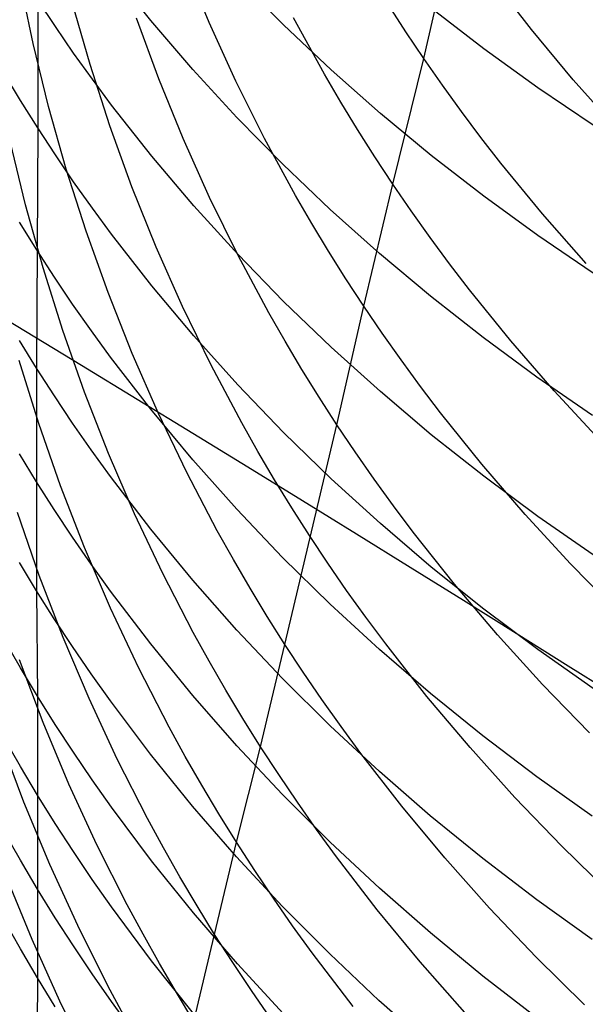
# Model space of a CAD drawing. Extents: x -383 to 1849, y -1185 to -529.
# Tile 225 of 256: x 195.2 to 199.16, y -1106.9 to -1100.01. Entities that reach past the tile are written whole.
import ezdxf

# ---------------------------------------------------------------- set-up
doc = ezdxf.new("R2010")
doc.units = 0
doc.layers.add('PREDEFINITO', color=7, linetype='CONTINUOUS')

msp = doc.modelspace()

# ---------------------------------------------------------------- linework, layer by layer
at = {"layer": 'PREDEFINITO'}
for p, q in [((198.0273, -1100.2854, 529.4003), (198.2401, -1099.3565, 527.6954)), ((196.1182, -1100.0185, 623.928), (195.8379, -1099.6659, 623.7412)), ((196.5268, -1100.0338, 533.7856), (196.3556, -1099.6202, 533.9814)), ((195.2956, -1100.1798, 539.9214), (195.2023, -1099.736, 540.1109)), ((197.0462, -1100.0503, 626.1414), (196.726, -1099.7274, 625.9622)), ((195.4509, -1100.0615, 621.8013), (195.3272, -1099.8742, 621.7067)), ((195.3272, -1099.8742, 621.7067), (195.3274, -1100.77, 620.0364)), ((195.6931, -1100.3259, 537.8155), (195.569, -1099.8922, 538.0073)), ((197.9017, -1100.0978, 529.4917), (197.7797, -1099.9084, 529.5847)), ((198.447, -1100.2179, 628.4847), (198.0801, -1099.9363, 628.321)), ((198.781, -1100.0817, 527.333), (198.6404, -1099.9031, 527.4213)), ((196.1742, -1100.4259, 535.7009), (196.0191, -1100.0035, 535.8936)), ((197.332, -1100.395, 531.493), (197.1153, -1100.0012, 531.6819)), ((195.5784, -1100.2469, 621.8949), (195.4509, -1100.0615, 621.8013)), ((196.4124, -1100.3626, 624.1103), (196.1182, -1100.0185, 623.928)), ((196.713, -1100.4423, 533.5942), (196.5268, -1100.0338, 533.7856)), ((197.3789, -1100.364, 626.3156), (197.0462, -1100.0503, 626.1414)), ((199.0726, -1100.433, 527.1614), (198.781, -1100.0817, 527.333)), ((198.0273, -1100.2854, 529.4003), (197.9017, -1100.0978, 529.4917)), ((195.4039, -1100.6208, 539.7345), (195.2956, -1100.1798, 539.9214)), ((198.8244, -1100.4895, 628.6425), (198.447, -1100.2179, 628.4847)), ((195.7095, -1100.4302, 621.9874), (195.5784, -1100.2469, 621.8949)), ((197.81, -1101.1629, 531.1311), (198.0273, -1100.2854, 529.4003)), ((198.1567, -1100.4712, 529.3103), (198.0273, -1100.2854, 529.4003)), ((195.8322, -1100.756, 537.6269), (195.6931, -1100.3259, 537.8155)), ((195.2075, -1100.5788, 619.9446), (195.0914, -1100.3857, 619.8519)), ((196.3443, -1100.8437, 535.5122), (196.1742, -1100.4259, 535.7009)), ((196.72, -1100.698, 624.288), (196.4124, -1100.3626, 624.1103)), ((197.4459, -1100.5895, 531.4004), (197.332, -1100.395, 531.493)), ((197.7234, -1100.6683, 626.4845), (197.3789, -1100.364, 626.3156)), ((195.8443, -1100.6115, 622.0789), (195.7095, -1100.4302, 621.9874)), ((196.9142, -1100.8453, 533.4072), (196.713, -1100.4423, 533.5942)), ((198.2897, -1100.6552, 529.2219), (198.1567, -1100.4712, 529.3103)), ((199.2118, -1100.7509, 628.7944), (198.8244, -1100.4895, 628.6425)), ((199.3775, -1100.7764, 526.9962), (199.0726, -1100.433, 527.1614)), ((195.3274, -1100.77, 620.0364), (195.2075, -1100.5788, 619.9446)), ((195.5272, -1101.0585, 539.5505), (195.4039, -1100.6208, 539.7345)), ((196.1246, -1100.9677, 622.2587), (195.8443, -1100.6115, 622.0789)), ((197.5635, -1100.7823, 531.3093), (197.4459, -1100.5895, 531.4004)), ((197.0403, -1101.0245, 624.4609), (196.72, -1100.698, 624.288)), ((198.0793, -1100.963, 626.6481), (197.7234, -1100.6683, 626.4845)), ((198.4264, -1100.8373, 529.135), (198.2897, -1100.6552, 529.2219)), ((195.3274, -1100.77, 620.0364), (195.32, -1102.4509, 616.6364)), ((195.4511, -1100.9592, 620.1273), (195.3274, -1100.77, 620.0364)), ((195.9865, -1101.1819, 537.4419), (195.8322, -1100.756, 537.6269)), ((197.6849, -1100.9735, 531.2195), (197.5635, -1100.7823, 531.3093)), ((198.5665, -1101.0175, 529.0496), (198.4264, -1100.8373, 529.135)), ((195.2421, -1101.3075, 541.4793), (195.1347, -1100.8629, 541.658)), ((196.5294, -1101.2563, 535.3276), (196.3443, -1100.8437, 535.5122)), ((197.1304, -1101.2424, 533.2251), (196.9142, -1100.8453, 533.4072)), ((195.5786, -1101.1463, 620.2172), (195.4511, -1100.9592, 620.1273)), ((196.4186, -1101.3153, 622.4342), (196.1246, -1100.9677, 622.2587)), ((197.81, -1101.1629, 531.1311), (197.6849, -1100.9735, 531.2195)), ((198.4462, -1101.2478, 626.8062), (198.0793, -1100.963, 626.6481)), ((197.3731, -1101.3417, 624.629), (197.0403, -1101.0245, 624.4609)), ((198.8572, -1101.3719, 528.8835), (198.5665, -1101.0175, 529.0496)), ((195.6657, -1101.4924, 539.3697), (195.5272, -1101.0585, 539.5505)), ((195.7097, -1101.3315, 620.3061), (195.5786, -1101.1463, 620.2172)), ((196.1557, -1101.6031, 537.2606), (195.9865, -1101.1819, 537.4419)), ((197.6076, -1102.0167, 532.8763), (197.81, -1101.1629, 531.1311)), ((197.9388, -1101.3504, 531.0441), (197.81, -1101.1629, 531.1311)), ((197.2441, -1101.4386, 533.136), (197.1304, -1101.2424, 533.2251)), ((198.8235, -1101.5226, 626.9588), (198.4462, -1101.2478, 626.8062)), ((195.3646, -1101.7487, 541.3034), (195.2421, -1101.3075, 541.4793)), ((196.726, -1101.654, 622.6052), (196.4186, -1101.3153, 622.4342)), ((196.7295, -1101.6634, 535.1474), (196.5294, -1101.2563, 535.3276)), ((195.8445, -1101.5145, 620.394), (195.7097, -1101.3315, 620.3061)), ((197.7178, -1101.6495, 624.7921), (197.3731, -1101.3417, 624.629)), ((198.0712, -1101.5361, 530.9586), (197.9388, -1101.3504, 531.0441)), ((199.1614, -1101.7184, 528.7237), (198.8572, -1101.3719, 528.8835)), ((195.3204, -1101.6224, 618.3421), (195.2005, -1101.4294, 618.2541)), ((197.3615, -1101.633, 533.0481), (197.2441, -1101.4386, 533.136)), ((195.8191, -1101.9221, 539.1922), (195.6657, -1101.4924, 539.3697)), ((196.1247, -1101.8742, 620.5667), (195.8445, -1101.5145, 620.394)), ((199.2109, -1101.787, 627.1055), (198.8235, -1101.5226, 626.9588)), ((198.2073, -1101.7199, 530.8746), (198.0712, -1101.5361, 530.9586)), ((195.4441, -1101.8134, 618.4292), (195.3204, -1101.6224, 618.3421)), ((196.3401, -1102.0192, 537.0833), (196.1557, -1101.6031, 537.2606)), ((197.0462, -1101.9837, 622.7716), (196.726, -1101.654, 622.6052)), ((196.9445, -1102.0644, 534.9719), (196.7295, -1101.6634, 535.1474)), ((197.4827, -1101.8258, 532.9615), (197.3615, -1101.633, 533.0481)), ((198.0739, -1101.9476, 624.9501), (197.7178, -1101.6495, 624.7921)), ((198.3469, -1101.9018, 530.7921), (198.2073, -1101.7199, 530.8746)), ((195.5021, -1102.1861, 541.1304), (195.3646, -1101.7487, 541.3034)), ((195.5715, -1102.0024, 618.5154), (195.4441, -1101.8134, 618.4292)), ((197.6076, -1102.0167, 532.8763), (197.4827, -1101.8258, 532.9615)), ((195.9877, -1102.347, 539.0184), (195.8191, -1101.9221, 539.1922)), ((196.4188, -1102.2253, 620.7353), (196.1247, -1101.8742, 620.5667)), ((198.6365, -1102.2596, 530.6314), (198.3469, -1101.9018, 530.7921)), ((194.8478, -1101.9527, 438.4136), (195.2418, -1102.1915, 438.2867)), ((195.7027, -1102.1893, 618.6007), (195.5715, -1102.0024, 618.5154)), ((197.3788, -1102.304, 622.9333), (197.0462, -1101.9837, 622.7716)), ((198.441, -1102.2358, 625.1028), (198.0739, -1101.9476, 624.9501)), ((196.5394, -1102.4295, 536.9102), (196.3401, -1102.0192, 537.0833)), ((197.0576, -1102.2624, 534.8859), (196.9445, -1102.0644, 534.9719)), ((197.4193, -1102.8459, 534.6357), (197.6076, -1102.0167, 532.8763)), ((197.7362, -1102.2058, 532.7925), (197.6076, -1102.0167, 532.8763)), ((195.2418, -1102.1915, 438.2867), (195.6339, -1102.4299, 438.1507)), ((195.6547, -1102.6192, 540.9607), (195.5021, -1102.1861, 541.1304)), ((195.8375, -1102.3741, 618.685), (195.7027, -1102.1893, 618.6007)), ((197.8685, -1102.393, 532.7101), (197.7362, -1102.2058, 532.7925)), ((195.32, -1102.4509, 616.6364), (195.2001, -1102.2562, 616.5522)), ((196.7261, -1102.5673, 620.8996), (196.4188, -1102.2253, 620.7353)), ((197.1744, -1102.4587, 534.8012), (197.0576, -1102.2624, 534.8859)), ((198.8185, -1102.5138, 625.2501), (198.441, -1102.2358, 625.1028)), ((198.9396, -1102.6093, 530.4768), (198.6365, -1102.2596, 530.6314)), ((196.1712, -1102.7666, 538.8483), (195.9877, -1102.347, 539.0184)), ((197.7233, -1102.6147, 623.0902), (197.3788, -1102.304, 622.9333)), ((195.3357, -1102.8372, 542.9068), (195.1986, -1102.3972, 543.0715)), ((196.1177, -1102.7373, 618.8507), (195.8375, -1102.3741, 618.685)), ((198.0044, -1102.5783, 532.6291), (197.8685, -1102.393, 532.7101)), ((195.32, -1102.4509, 616.6364), (195.3197, -1103.2458, 614.9163)), ((195.4437, -1102.6435, 616.7197), (195.32, -1102.4509, 616.6364)), ((195.6339, -1102.4299, 438.1507), (196.0237, -1102.6677, 438.0057)), ((196.7538, -1102.8337, 536.7415), (196.5394, -1102.4295, 536.9102)), ((197.295, -1102.6532, 534.7178), (197.1744, -1102.4587, 534.8012)), ((199.206, -1102.7813, 625.3919), (198.8185, -1102.5138, 625.2501)), ((195.8224, -1103.0474, 540.7944), (195.6547, -1102.6192, 540.9607)), ((197.0464, -1102.9002, 621.0594), (196.7261, -1102.5673, 620.8996)), ((198.0793, -1102.9156, 623.242), (197.7233, -1102.6147, 623.0902)), ((198.1439, -1102.7617, 532.5495), (198.0044, -1102.5783, 532.6291)), ((199.2556, -1102.9506, 530.3283), (198.9396, -1102.6093, 530.4768)), ((195.5711, -1102.8342, 616.8021), (195.4437, -1102.6435, 616.7197)), ((196.0237, -1102.6677, 438.0057), (196.4111, -1102.9047, 437.8517)), ((197.4193, -1102.8459, 534.6357), (197.295, -1102.6532, 534.7178)), ((196.4118, -1103.0919, 619.0124), (196.1177, -1102.7373, 618.8507)), ((196.3697, -1103.1804, 538.6823), (196.1712, -1102.7666, 538.8483)), ((198.4332, -1103.1224, 532.3947), (198.1439, -1102.7617, 532.5495)), ((195.7023, -1103.0227, 616.8836), (195.5711, -1102.8342, 616.8021)), ((196.8666, -1103.0333, 536.659), (196.7538, -1102.8337, 536.7415)), ((195.4878, -1103.2728, 542.7451), (195.3357, -1102.8372, 542.9068)), ((196.4111, -1102.9047, 437.8517), (196.7958, -1103.1408, 437.6888)), ((197.379, -1103.2237, 621.2148), (197.0464, -1102.9002, 621.0594)), ((197.0553, -1104.382, 538.2107), (197.4193, -1102.8459, 534.6357)), ((197.5474, -1103.0367, 534.5549), (197.4193, -1102.8459, 534.6357)), ((198.4462, -1103.2065, 623.3889), (198.0793, -1102.9156, 623.242)), ((195.8371, -1103.2092, 616.9643), (195.7023, -1103.0227, 616.8836)), ((196.9832, -1103.2312, 536.5776), (196.8666, -1103.0333, 536.659)), ((197.6791, -1103.2256, 534.4755), (197.5474, -1103.0367, 534.5549)), ((195.3197, -1103.2458, 614.9163), (195.1997, -1103.0496, 614.836)), ((196.005, -1103.4702, 540.6317), (195.8224, -1103.0474, 540.7944)), ((196.7192, -1103.4374, 619.17), (196.4118, -1103.0919, 619.0124)), ((196.5833, -1103.5879, 538.5205), (196.3697, -1103.1804, 538.6823)), ((196.7958, -1103.1408, 437.6888), (197.1777, -1103.3759, 437.517)), ((198.736, -1103.4749, 532.2456), (198.4332, -1103.1224, 532.3947)), ((195.3197, -1103.2458, 614.9163), (195.3195, -1104.0077, 613.1792)), ((195.4435, -1103.4399, 614.9957), (195.3197, -1103.2458, 614.9163)), ((196.1173, -1103.5756, 617.1227), (195.8371, -1103.2092, 616.9643)), ((197.1036, -1103.4273, 536.4974), (196.9832, -1103.2312, 536.5776)), ((197.7235, -1103.5374, 621.3655), (197.379, -1103.2237, 621.2148)), ((197.8144, -1103.4125, 534.3975), (197.6791, -1103.2256, 534.4755)), ((198.8235, -1103.487, 623.5305), (198.4462, -1103.2065, 623.3889)), ((195.6551, -1103.7036, 542.5866), (195.4878, -1103.2728, 542.7451)), ((197.1777, -1103.3759, 437.517), (197.5564, -1103.6099, 437.3365)), ((195.571, -1103.632, 615.0743), (195.4435, -1103.4399, 614.9957)), ((197.0395, -1103.7736, 619.3233), (196.7192, -1103.4374, 619.17)), ((197.2276, -1103.6216, 536.4185), (197.1036, -1103.4273, 536.4974)), ((197.9532, -1103.5974, 534.3208), (197.8144, -1103.4125, 534.3975)), ((195.3384, -1103.8994, 544.5417), (195.187, -1103.4607, 544.6955)), ((196.2027, -1103.8872, 540.4728), (196.005, -1103.4702, 540.6317)), ((199.0518, -1103.8189, 532.1024), (198.736, -1103.4749, 532.2456)), ((199.2108, -1103.7569, 623.6667), (198.8235, -1103.487, 623.5305)), ((196.4114, -1103.9333, 617.2773), (196.1173, -1103.5756, 617.1227)), ((196.6956, -1103.7891, 538.4413), (196.5833, -1103.5879, 538.5205)), ((198.0794, -1103.8413, 621.5114), (197.7235, -1103.5374, 621.3655)), ((195.7022, -1103.822, 615.152), (195.571, -1103.632, 615.0743)), ((197.3555, -1103.8139, 536.3409), (197.2276, -1103.6216, 536.4185)), ((197.5564, -1103.6099, 437.3365), (197.9318, -1103.8425, 437.1474)), ((198.2414, -1103.9612, 534.1715), (197.9532, -1103.5974, 534.3208)), ((195.8375, -1104.129, 542.4316), (195.6551, -1103.7036, 542.5866)), ((196.8118, -1103.9886, 538.3632), (196.6956, -1103.7891, 538.4413)), ((197.3722, -1104.1004, 619.4724), (197.0395, -1103.7736, 619.3233)), ((195.3195, -1104.0077, 613.1792), (195.1996, -1103.81, 613.1028)), ((195.8371, -1104.0099, 615.2289), (195.7022, -1103.822, 615.152)), ((197.487, -1104.0043, 536.2646), (197.3555, -1103.8139, 536.3409)), ((197.9318, -1103.8425, 437.1474), (198.3037, -1104.0738, 436.9497)), ((198.4463, -1104.1349, 621.6524), (198.0794, -1103.8413, 621.5114)), ((199.3801, -1104.1543, 531.9652), (199.0518, -1103.8189, 532.1024)), ((195.505, -1104.3332, 544.391), (195.3384, -1103.8994, 544.5417)), ((196.4154, -1104.2979, 540.3181), (196.2027, -1103.8872, 540.4728)), ((196.7189, -1104.2819, 617.428), (196.4114, -1103.9333, 617.2773)), ((196.9316, -1104.1862, 538.2863), (196.8118, -1103.9886, 538.3632)), ((197.6221, -1104.1927, 536.1896), (197.487, -1104.0043, 536.2646)), ((198.543, -1104.3165, 534.0279), (198.2414, -1103.9612, 534.1715)), ((195.4431, -1104.2034, 613.2548), (195.3195, -1104.0077, 613.1792)), ((195.3195, -1104.0077, 613.1792), (195.3262, -1104.7444, 611.4326)), ((196.1174, -1104.3793, 615.38), (195.8371, -1104.0099, 615.2289)), ((198.3037, -1104.0738, 436.9497), (198.6718, -1104.3034, 436.7436)), ((196.0349, -1104.5485, 542.2802), (195.8375, -1104.129, 542.4316)), ((197.7168, -1104.4174, 619.617), (197.3722, -1104.1004, 619.4724)), ((198.8236, -1104.4182, 621.7884), (198.4463, -1104.1349, 621.6524)), ((195.5705, -1104.397, 613.3295), (195.4431, -1104.2034, 613.2548)), ((197.0553, -1104.382, 538.2107), (196.9316, -1104.1862, 538.2863)), ((197.7608, -1104.3791, 536.1158), (197.6221, -1104.1927, 536.1896)), ((197.0392, -1104.6211, 617.5747), (196.7189, -1104.2819, 617.428)), ((195.2064, -1104.5452, 611.3602), (195.0903, -1104.344, 611.287)), ((195.6866, -1104.7615, 544.2436), (195.505, -1104.3332, 544.391)), ((196.5274, -1104.5006, 540.2423), (196.4154, -1104.2979, 540.3181)), ((198.8576, -1104.6633, 533.8899), (198.543, -1104.3165, 534.0279)), ((198.6718, -1104.3034, 436.7436), (199.036, -1104.5314, 436.5292)), ((195.7016, -1104.5885, 613.4035), (195.5705, -1104.397, 613.3295)), ((196.4116, -1104.7397, 615.5274), (196.1174, -1104.3793, 615.38)), ((196.8858, -1105.098, 540.0216), (197.0553, -1104.382, 538.2107)), ((197.1826, -1104.5758, 538.1362), (197.0553, -1104.382, 538.2107)), ((198.0729, -1104.7245, 619.7571), (197.7168, -1104.4174, 619.617)), ((198.0487, -1104.7457, 535.9724), (197.7608, -1104.3791, 536.1158)), ((199.2109, -1104.6908, 621.9193), (198.8236, -1104.4182, 621.7884)), ((195.365, -1104.9279, 546.2071), (195.1994, -1104.4912, 546.3501)), ((195.3262, -1104.7444, 611.4326), (195.2064, -1104.5452, 611.3602)), ((196.2474, -1104.9615, 542.1327), (196.0349, -1104.5485, 542.2802)), ((196.6431, -1104.7016, 540.1676), (196.5274, -1104.5006, 540.2423)), ((199.036, -1104.5314, 436.5292), (199.396, -1104.7576, 436.3066)), ((195.8363, -1104.7779, 613.4767), (195.7016, -1104.5885, 613.4035)), ((197.3719, -1104.9508, 617.7173), (197.0392, -1104.6211, 617.5747)), ((197.3136, -1104.7676, 538.063), (197.1826, -1104.5758, 538.1362)), ((199.1847, -1105.0012, 533.7577), (198.8576, -1104.6633, 533.8899)), ((195.4499, -1104.9415, 611.5043), (195.3262, -1104.7444, 611.4326)), ((195.3262, -1104.7444, 611.4326), (195.3269, -1105.4365, 609.6678)), ((195.8834, -1105.1838, 544.0996), (195.6866, -1104.7615, 544.2436)), ((196.7191, -1105.091, 615.6712), (196.4116, -1104.7397, 615.5274)), ((196.7626, -1104.9007, 540.094), (196.6431, -1104.7016, 540.1676)), ((198.3502, -1105.1039, 535.8343), (198.0487, -1104.7457, 535.9724)), ((198.4399, -1105.0213, 619.8925), (198.0729, -1104.7245, 619.7571)), ((196.1163, -1105.1501, 613.6204), (195.8363, -1104.7779, 613.4767)), ((197.4483, -1104.9574, 537.991), (197.3136, -1104.7676, 538.063)), ((196.8858, -1105.098, 540.0216), (196.7626, -1104.9007, 540.094)), ((195.5458, -1105.3591, 546.0672), (195.365, -1104.9279, 546.2071)), ((195.5773, -1105.1365, 611.5753), (195.4499, -1104.9415, 611.5043)), ((196.3593, -1105.1655, 542.0605), (196.2474, -1104.9615, 542.1327)), ((197.7166, -1105.2707, 617.8556), (197.3719, -1104.9508, 617.7173)), ((197.5865, -1105.1452, 537.9203), (197.4483, -1104.9574, 537.991)), ((195.2072, -1105.2358, 609.5992), (195.0912, -1105.0331, 609.53)), ((198.8174, -1105.3076, 620.0231), (198.4399, -1105.0213, 619.8925)), ((195.2313, -1105.4866, 548.036), (195.0661, -1105.0473, 548.1712)), ((196.7176, -1105.7665, 541.8501), (196.8858, -1105.098, 540.0216)), ((197.0395, -1105.433, 615.8111), (196.7191, -1105.091, 615.6712)), ((197.0128, -1105.2932, 539.9503), (196.8858, -1105.098, 540.0216)), ((198.6647, -1105.4534, 535.7017), (198.3502, -1105.1039, 535.8343)), ((195.7083, -1105.3293, 611.6454), (195.5773, -1105.1365, 611.5753)), ((196.4101, -1105.5133, 613.7607), (196.1163, -1105.1501, 613.6204)), ((196.475, -1105.3677, 541.9893), (196.3593, -1105.1655, 542.0605)), ((197.8733, -1105.5144, 537.7827), (197.5865, -1105.1452, 537.9203)), ((195.3269, -1105.4365, 609.6678), (195.2072, -1105.2358, 609.5992)), ((196.0953, -1105.5997, 543.9592), (195.8834, -1105.1838, 544.0996)), ((197.1434, -1105.4865, 539.8803), (197.0128, -1105.2932, 539.9503)), ((198.0727, -1105.5804, 617.9895), (197.7166, -1105.2707, 617.8556)), ((199.2049, -1105.5831, 620.1488), (198.8174, -1105.3076, 620.0231)), ((195.7417, -1105.7842, 545.9306), (195.5458, -1105.3591, 546.0672)), ((195.843, -1105.5201, 611.7148), (195.7083, -1105.3293, 611.6454)), ((196.5944, -1105.5681, 541.9192), (196.475, -1105.3677, 541.9893)), ((195.4505, -1105.6351, 609.7356), (195.3269, -1105.4365, 609.6678)), ((195.3269, -1105.4365, 609.6678), (195.3269, -1106.0934, 607.889)), ((197.3723, -1105.7653, 615.947), (197.0395, -1105.433, 615.8111)), ((195.4117, -1105.9204, 547.9038), (195.2313, -1105.4866, 548.036)), ((196.123, -1105.8949, 611.8511), (195.843, -1105.5201, 611.7148)), ((196.7172, -1105.8674, 613.8975), (196.4101, -1105.5133, 613.7607)), ((197.2777, -1105.6777, 539.8114), (197.1434, -1105.4865, 539.8803)), ((198.1737, -1105.8751, 537.6503), (197.8733, -1105.5144, 537.7827)), ((198.9918, -1105.7939, 535.5746), (198.6647, -1105.4534, 535.7017)), ((196.7176, -1105.7665, 541.8501), (196.5944, -1105.5681, 541.9192)), ((198.4397, -1105.8799, 618.119), (198.0727, -1105.5804, 617.9895)), ((195.5778, -1105.8316, 609.8027), (195.4505, -1105.6351, 609.7356)), ((196.2068, -1105.8051, 543.8905), (196.0953, -1105.5997, 543.9592)), ((195.2072, -1105.8914, 607.8245), (195.0912, -1105.6874, 607.7592)), ((197.4155, -1105.8668, 539.7437), (197.2777, -1105.6777, 539.8114)), ((195.9526, -1106.2029, 545.7974), (195.7417, -1105.7842, 545.9306)), ((196.5642, -1106.4101, 543.6903), (196.7176, -1105.7665, 541.8501)), ((196.8446, -1105.963, 541.7822), (196.7176, -1105.7665, 541.8501)), ((197.7169, -1106.0877, 616.0789), (197.3723, -1105.7653, 615.947)), ((199.331, -1106.1252, 535.453), (198.9918, -1105.7939, 535.5746)), ((195.7088, -1106.0259, 609.8691), (195.5778, -1105.8316, 609.8027)), ((196.3222, -1106.0086, 543.8228), (196.2068, -1105.8051, 543.8905)), ((195.3269, -1106.0934, 607.889), (195.2072, -1105.8914, 607.8245)), ((195.6072, -1106.3481, 547.7746), (195.4117, -1105.9204, 547.9038)), ((196.4167, -1106.2606, 611.9841), (196.123, -1105.8949, 611.8511)), ((197.0372, -1106.212, 614.0306), (196.7172, -1105.8674, 613.8975)), ((197.7016, -1106.2388, 539.612), (197.4155, -1105.8668, 539.7437)), ((198.4871, -1106.227, 537.523), (198.1737, -1105.8751, 537.6503)), ((198.8172, -1106.1687, 618.2439), (198.4397, -1105.8799, 618.119)), ((196.9752, -1106.1574, 541.7154), (196.8446, -1105.963, 541.7822)), ((195.2882, -1106.4465, 549.7509), (195.1085, -1106.0101, 549.8755)), ((195.8434, -1106.218, 609.9348), (195.7088, -1106.0259, 609.8691)), ((196.4413, -1106.2103, 543.756), (196.3222, -1106.0086, 543.8228)), ((195.3269, -1106.0934, 607.889), (195.3265, -1106.7147, 606.097)), ((195.4505, -1106.2934, 607.953), (195.3269, -1106.0934, 607.889)), ((198.073, -1106.4, 616.2067), (197.7169, -1106.0877, 616.0789)), ((196.0638, -1106.4096, 545.7321), (195.9526, -1106.2029, 545.7974)), ((197.1095, -1106.3498, 541.6497), (196.9752, -1106.1574, 541.7154)), ((199.2048, -1106.4468, 618.3641), (198.8172, -1106.1687, 618.2439)), ((196.1233, -1106.5956, 610.0637), (195.8434, -1106.218, 609.9348)), ((196.7237, -1106.6171, 612.1137), (196.4167, -1106.2606, 611.9841)), ((196.5642, -1106.4101, 543.6903), (196.4413, -1106.2103, 543.756)), ((197.3695, -1106.5469, 614.1599), (197.0372, -1106.212, 614.0306)), ((198.0013, -1106.602, 539.4853), (197.7016, -1106.2388, 539.612)), ((198.8131, -1106.5697, 537.4011), (198.4871, -1106.227, 537.523)), ((195.2068, -1106.5115, 606.0364), (195.0908, -1106.3062, 605.9752)), ((195.5778, -1106.4912, 608.0162), (195.4505, -1106.2934, 607.953)), ((195.8178, -1106.7692, 547.6487), (195.6072, -1106.3481, 547.7746)), ((196.1786, -1106.6144, 545.6678), (196.0638, -1106.4096, 545.7321)), ((196.4197, -1107.0185, 545.5421), (196.5642, -1106.4101, 543.6903)), ((196.6909, -1106.6078, 543.6257), (196.5642, -1106.4101, 543.6903)), ((197.2474, -1106.5402, 541.5852), (197.1095, -1106.3498, 541.6497)), ((198.4401, -1106.7019, 616.3302), (198.073, -1106.4, 616.2067)), ((195.483, -1106.8767, 549.6292), (195.2882, -1106.4465, 549.7509)), ((195.3265, -1106.7147, 606.097), (195.2068, -1106.5115, 606.0364)), ((195.7088, -1106.6868, 608.0787), (195.5778, -1106.4912, 608.0162)), ((197.5337, -1106.9144, 541.4595), (197.2474, -1106.5402, 541.5852)), ((197.7137, -1106.8718, 614.2854), (197.3695, -1106.5469, 614.1599)), ((196.4169, -1106.9641, 610.1896), (196.1233, -1106.5956, 610.0637)), ((196.2973, -1106.8174, 545.6045), (196.1786, -1106.6144, 545.6678)), ((196.8212, -1106.8035, 543.5621), (196.6909, -1106.6078, 543.6257)), ((197.0435, -1106.964, 612.2399), (196.7237, -1106.6171, 612.1137)), ((198.314, -1106.9564, 539.3635), (198.0013, -1106.602, 539.4853)), ((199.1512, -1106.9031, 537.2845), (198.8131, -1106.5697, 537.4011)), ((195.8434, -1106.8802, 608.1405), (195.7088, -1106.6868, 608.0787)), ((195.3265, -1106.7147, 606.097), (195.3198, -1107.8402, 602.4763)), ((195.4501, -1106.9158, 606.1569), (195.3265, -1106.7147, 606.097)), ((198.8176, -1106.9931, 616.4493), (198.4401, -1106.7019, 616.3302)), ((195.9287, -1106.9771, 547.587), (195.8178, -1106.7692, 547.6487)), ((196.4197, -1107.0185, 545.5421), (196.2973, -1106.8174, 545.6045)), ((196.9552, -1106.9972, 543.4996), (196.8212, -1106.8035, 543.5621)), ((195.6929, -1107.3003, 549.5106), (195.483, -1106.8767, 549.6292)), ((196.1232, -1107.2603, 608.262), (195.8434, -1106.8802, 608.1405)), ((198.0693, -1107.1865, 614.407), (197.7137, -1106.8718, 614.2854))]:
    msp.add_line(p, q, dxfattribs=at)

doc.saveas('drawing.dxf')
